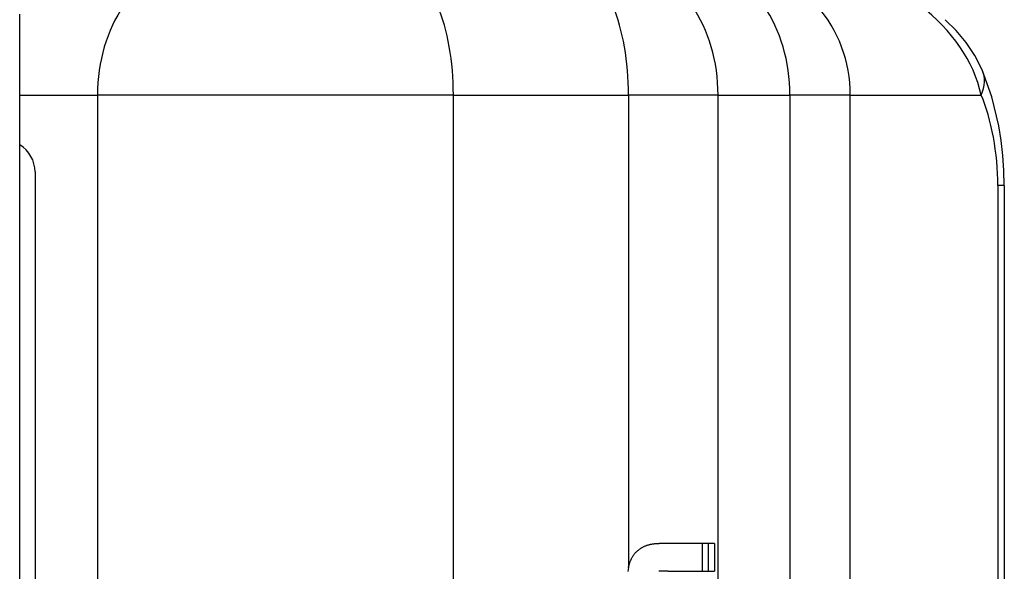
# Model space of a CAD drawing. Header units: inches. Extents: x 0 to 186, y -11 to 121.
# Tile 58 of 93: x 121.308 to 122.149, y 63.812 to 64.284. Entities that reach past the tile are written whole.
import ezdxf

# ---------------------------------------------------------------- set-up
doc = ezdxf.new("R2010")
doc.units = ezdxf.units.IN
doc.header["$LTSCALE"] = 11.141211
doc.header["$MEASUREMENT"] = 0
doc.layers.add('Visible Edges(ANSI)', color=7, linetype='Continuous', lineweight=25)
doc.layers.add('Visible Tangent Edges(ANSI)', color=7, linetype='Continuous', lineweight=25)

msp = doc.modelspace()

# ---------------------------------------------------------------- linework, layer by layer
at = {"layer": 'Visible Edges(ANSI)'}
for p, q in [((121.30842, 62.80847), (121.30842, 64.28825)), ((122.14917, 64.14189), (122.14917, 62.95484)), ((121.90162, 63.83601), (121.85452, 63.83601)), ((121.89144, 63.81218), (121.89144, 63.83601)), ((121.89618, 63.83601), (121.89618, 63.81218)), ((121.90162, 63.83601), (121.90162, 63.81218)), ((121.8621, 63.81218), (121.85406, 63.81218)), ((121.8621, 63.81218), (121.90162, 63.81218))]:
    msp.add_line(p, q, dxfattribs=at)
at = {"layer": 'Visible Edges(ANSI)', "flags": 128}
for points in [[(122.13036, 64.24071), (122.12408, 64.25299), (122.11656, 64.26419), (122.10801, 64.27438), (122.09861, 64.28364)], [(122.14917, 64.14189), (122.14887, 64.15461), (122.14795, 64.16745), (122.14646, 64.18028), (122.1444, 64.193), (122.1386, 64.21763), (122.13036, 64.24071)], [(121.83344, 63.82712), (121.83374, 63.82748), (121.83404, 63.82784), (121.83435, 63.82819), (121.83466, 63.82853), (121.83498, 63.82886), (121.83531, 63.82918), (121.83564, 63.8295), (121.83598, 63.82981), (121.83633, 63.83011), (121.83668, 63.8304), (121.83704, 63.83068), (121.8374, 63.83096), (121.83776, 63.83123), (121.83814, 63.83149), (121.83851, 63.83174), (121.83889, 63.83199), (121.83927, 63.83222), (121.83966, 63.83245), (121.84004, 63.83267), (121.84044, 63.83288), (121.84083, 63.83309), (121.84123, 63.83329), (121.84163, 63.83348), (121.84203, 63.83366)], [(121.84203, 63.83366), (121.84253, 63.83388), (121.84304, 63.83408), (121.84355, 63.83428), (121.84406, 63.83446), (121.84457, 63.83462), (121.84509, 63.83478), (121.84561, 63.83493), (121.84613, 63.83506), (121.84665, 63.83519), (121.84717, 63.8353), (121.84769, 63.83541), (121.84822, 63.8355), (121.84874, 63.83559), (121.84927, 63.83566), (121.84979, 63.83573), (121.85032, 63.83579), (121.85085, 63.83585), (121.85137, 63.83589), (121.8519, 63.83593), (121.85243, 63.83596), (121.85295, 63.83598), (121.85348, 63.836), (121.854, 63.83601), (121.85452, 63.83601)], [(121.8286, 63.81705), (121.82873, 63.81751), (121.82885, 63.81797), (121.82899, 63.81842), (121.82913, 63.81887), (121.82928, 63.81932), (121.82944, 63.81977), (121.8296, 63.82022), (121.82977, 63.82066), (121.82995, 63.8211), (121.83013, 63.82153), (121.83032, 63.82196), (121.83052, 63.82239), (121.83073, 63.82281), (121.83094, 63.82323), (121.83116, 63.82364), (121.83139, 63.82405), (121.83162, 63.82445), (121.83186, 63.82485), (121.83211, 63.82524), (121.83236, 63.82563), (121.83262, 63.82601), (121.83289, 63.82638), (121.83316, 63.82675), (121.83344, 63.82712)], [(121.82824, 63.81552), (121.8279, 63.81384), (121.82763, 63.81216)], [(121.82824, 63.81552), (121.82825, 63.81558), (121.82827, 63.81565), (121.82828, 63.81571), (121.82829, 63.81577), (121.82831, 63.81584), (121.82832, 63.8159), (121.82834, 63.81597), (121.82835, 63.81603), (121.82837, 63.81609), (121.82838, 63.81616), (121.8284, 63.81622), (121.82841, 63.81629), (121.82843, 63.81635), (121.82844, 63.81641), (121.82846, 63.81648), (121.82848, 63.81654), (121.82849, 63.8166), (121.82851, 63.81667), (121.82852, 63.81673), (121.82854, 63.81679), (121.82855, 63.81686), (121.82857, 63.81692), (121.82859, 63.81698), (121.8286, 63.81705)]]:
    msp.add_lwpolyline(points, dxfattribs=at)
at = {"layer": 'Visible Tangent Edges(ANSI)'}
for p, q in [((121.30842, 64.21926), (121.37486, 64.21926)), ((121.67873, 64.21926), (121.37486, 64.21926)), ((121.37486, 64.21926), (121.37486, 62.87746)), ((121.67873, 64.21926), (121.82824, 64.21926)), ((121.67873, 62.87746), (121.67873, 64.21926)), ((121.90476, 64.21926), (121.82824, 64.21926)), ((121.82824, 64.21926), (121.82824, 63.81552)), ((121.90476, 64.21926), (121.96606, 64.21926)), ((121.90476, 62.87746), (121.90476, 64.21926)), ((122.01762, 64.21926), (121.96606, 64.21926)), ((121.96606, 64.21926), (121.96606, 62.87746)), ((122.01762, 64.21926), (122.12938, 64.21926)), ((122.01762, 62.87746), (122.01762, 64.21926)), ((121.32149, 64.15355), (121.32149, 62.94318)), ((122.14917, 64.14189), (122.14373, 64.14189)), ((122.14373, 64.14189), (122.14373, 62.95484))]:
    msp.add_line(p, q, dxfattribs=at)
msp.add_arc((121.2946, 64.15355), 0.0269, 0, 59.0843, dxfattribs=at)
for centre, major_axis, ratio, start_param, end_param in [((121.45094, 64.21926), (0, 0.10759), 0.707107, 0.785398, 1.570796), ((121.63326, 64.21926), (0, 0.10759), 0.422618, 4.712389, 5.497787), ((121.78277, 64.21926), (0, 0.10759), 0.422618, 4.712389, 5.497787), ((121.82868, 64.21926), (0, 0.10759), 0.707107, 4.712389, 5.497787), ((121.88998, 64.21926), (0, 0.10759), 0.707107, 4.712389, 5.497787), ((121.92092, 64.21926), (0, 0.10759), 0.898794, 4.712389, 5.497787), ((122.00929, 64.21926), (0.11275, -0.05996), 0.792318, 0.591164, 1.376562), ((122.08103, 64.21926), (0.04933, 0.02145), 0.632936, 5.681271, 6.283185), ((122.11749, 64.16547), (0.00909, -0.07602), 0.323752, 1.216928, 2.317493)]:
    msp.add_ellipse(centre, major_axis=major_axis, ratio=ratio, start_param=start_param, end_param=end_param, dxfattribs=at)

doc.saveas('drawing.dxf')
